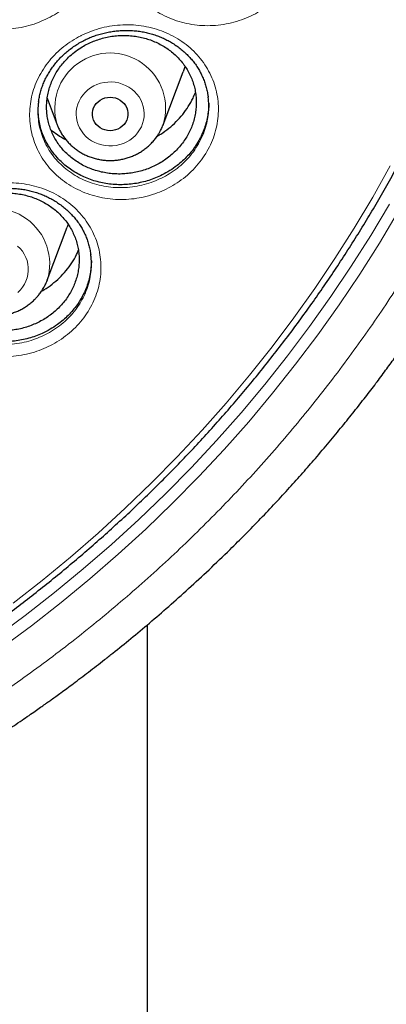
# Model space of a CAD drawing. Header units: millimetres. Extents: x 8 to 778, y 12 to 1829.
# Tile 252 of 256: x 395 to 403, y 1642 to 1664. Entities that reach past the tile are written whole.
import ezdxf

# ---------------------------------------------------------------- set-up
doc = ezdxf.new("R2010")
doc.units = ezdxf.units.MM

msp = doc.modelspace()

# ---------------------------------------------------------------- linework, layer by layer
at = {"color": 7, "linetype": 'Continuous', "lineweight": 30}
for p, q in [((398.142, 1661.699), (398.589, 1662.887)), ((395.542, 1662.294), (395.766, 1661.699)), ((398.142, 1661.699), (398.139, 1661.691)), ((395.542, 1658.216), (395.989, 1659.404)), ((396.012, 1659.468), (395.989, 1659.404)), ((395.542, 1658.216), (395.539, 1658.205)), ((397.782, 1650.488), (397.782, 1504.838))]:
    msp.add_line(p, q, dxfattribs=at)
at = {"color": 7, "linetype": 'Continuous', "lineweight": 30, "flags": 128}
for points in [[(398.63, 1663.012), (398.618, 1662.97), (398.589, 1662.887)], [(397.3, 1661.752), (397.267, 1661.706), (397.226, 1661.665), (397.179, 1661.63), (397.127, 1661.602), (397.072, 1661.581), (397.013, 1661.569), (396.954, 1661.565), (396.894, 1661.569), (396.836, 1661.581), (396.78, 1661.602), (396.729, 1661.63), (396.682, 1661.665), (396.641, 1661.706), (396.607, 1661.752), (396.582, 1661.803), (396.564, 1661.857), (396.555, 1661.912), (396.555, 1661.968), (396.564, 1662.024), (396.582, 1662.077), (396.607, 1662.128), (396.641, 1662.174), (396.682, 1662.215), (396.729, 1662.25), (396.78, 1662.278), (396.836, 1662.299), (396.894, 1662.311), (396.954, 1662.315), (397.013, 1662.311), (397.072, 1662.299), (397.127, 1662.278), (397.179, 1662.25), (397.226, 1662.215), (397.267, 1662.174), (397.3, 1662.128), (397.326, 1662.077), (397.344, 1662.024), (397.353, 1661.968), (397.353, 1661.912), (397.344, 1661.857), (397.326, 1661.803), (397.3, 1661.752)]]:
    msp.add_lwpolyline(points, dxfattribs=at)
at = {"color": 8, "linetype": 'Continuous', "lineweight": 0, "flags": 128}
for points in [[(397.615, 1661.582), (397.57, 1661.517), (397.518, 1661.457), (397.459, 1661.403), (397.394, 1661.354), (397.324, 1661.313), (397.249, 1661.279), (397.171, 1661.253), (397.091, 1661.235), (397.009, 1661.226), (396.926, 1661.224), (396.844, 1661.231), (396.763, 1661.246), (396.684, 1661.27), (396.608, 1661.301), (396.537, 1661.34), (396.47, 1661.386), (396.409, 1661.438), (396.354, 1661.496), (396.307, 1661.56), (396.267, 1661.628), (396.235, 1661.699), (396.211, 1661.773), (396.196, 1661.85), (396.19, 1661.927), (396.193, 1662.005), (396.205, 1662.081), (396.226, 1662.157), (396.255, 1662.229), (396.293, 1662.298), (396.338, 1662.363), (396.39, 1662.423), (396.449, 1662.478), (396.514, 1662.526), (396.584, 1662.567), (396.658, 1662.601), (396.736, 1662.627), (396.817, 1662.645), (396.899, 1662.655), (396.981, 1662.656), (397.064, 1662.649), (397.145, 1662.634), (397.224, 1662.61), (397.299, 1662.579), (397.371, 1662.54), (397.438, 1662.494), (397.499, 1662.442), (397.553, 1662.384), (397.601, 1662.32), (397.641, 1662.253), (397.673, 1662.181), (397.697, 1662.107), (397.711, 1662.03), (397.717, 1661.953), (397.714, 1661.876), (397.703, 1661.799), (397.682, 1661.724), (397.653, 1661.651), (397.615, 1661.582)], [(394.778, 1650.979), (395.428, 1651.487), (396.065, 1652.01), (396.686, 1652.549), (397.292, 1653.103), (397.882, 1653.672), (398.457, 1654.255), (399.015, 1654.851), (399.556, 1655.462), (400.08, 1656.085), (400.586, 1656.721), (401.074, 1657.37), (401.544, 1658.03), (401.996, 1658.701), (402.428, 1659.383), (402.842, 1660.076), (403.236, 1660.778)], [(394.374, 1650.204), (395.047, 1650.702), (395.707, 1651.216), (396.351, 1651.746), (396.981, 1652.292), (397.595, 1652.854), (398.193, 1653.43), (398.775, 1654.02), (399.341, 1654.625), (399.889, 1655.244), (400.42, 1655.875), (400.933, 1656.52), (401.427, 1657.177), (401.904, 1657.846), (402.361, 1658.526), (402.8, 1659.217), (403.218, 1659.919)], [(403.414, 1659.751), (402.992, 1659.044), (402.55, 1658.348), (402.09, 1657.663), (401.61, 1656.99), (401.112, 1656.329), (400.596, 1655.68), (400.061, 1655.044), (399.509, 1654.421), (398.94, 1653.812), (398.354, 1653.218), (397.752, 1652.638), (397.134, 1652.072), (396.5, 1651.523), (395.851, 1650.989), (395.187, 1650.471), (394.509, 1649.97)], [(394.876, 1658.98), (394.933, 1658.924), (394.984, 1658.863), (395.027, 1658.796), (395.062, 1658.726), (395.089, 1658.653), (395.107, 1658.577), (395.117, 1658.5), (395.117, 1658.423), (395.109, 1658.345), (395.091, 1658.27), (395.065, 1658.196), (395.031, 1658.125), (394.989, 1658.059), (394.939, 1657.997)], [(394.939, 1657.997), (394.883, 1657.94)]]:
    msp.add_lwpolyline(points, dxfattribs=at)
at = {"color": 8, "linetype": 'Continuous', "lineweight": 0}
for centre, start, end in [((396.954, 1662.063), 342.9325, 197.1701), ((394.354, 1658.58), 342.9351, 197.1022)]:
    msp.add_arc(centre, 1.243, start, end, dxfattribs=at)
for points, knots in [([(374.437, 1706.324), (373.941, 1706.318), (372.947, 1706.306), (371.461, 1706.211), (369.98, 1706.058), (368.507, 1705.844), (367.055, 1705.57), (365.625, 1705.24), (364.221, 1704.854), (362.835, 1704.412), (361.463, 1703.911), (360.107, 1703.351), (358.771, 1702.732), (357.465, 1702.059), (356.193, 1701.332), (354.962, 1700.558), (353.776, 1699.74), (352.636, 1698.879), (351.536, 1697.973), (350.473, 1697.018), (349.449, 1696.014), (348.467, 1694.962), (347.535, 1693.871), (346.656, 1692.743), (345.835, 1691.586), (345.073, 1690.404), (344.37, 1689.2), (343.724, 1687.968), (343.131, 1686.703), (342.594, 1685.408), (342.116, 1684.084), (341.701, 1682.741), (341.348, 1681.383), (341.061, 1680.02), (340.84, 1678.654), (340.682, 1677.289), (340.587, 1675.919), (340.555, 1674.538), (340.588, 1673.149), (340.686, 1671.754), (340.85, 1670.364), (341.078, 1668.983), (341.369, 1667.62), (341.722, 1666.279), (342.133, 1664.961), (342.604, 1663.661), (343.138, 1662.374), (343.735, 1661.102), (344.394, 1659.848), (345.112, 1658.623), (345.887, 1657.429), (346.712, 1656.275), (347.584, 1655.162), (348.501, 1654.092), (349.467, 1653.061), (350.485, 1652.063), (351.556, 1651.102), (352.676, 1650.181), (353.839, 1649.307), (355.042, 1648.482), (356.275, 1647.711), (357.535, 1646.997), (358.819, 1646.337), (360.132, 1645.731), (361.479, 1645.175), (362.86, 1644.671), (364.271, 1644.223), (365.702, 1643.833), (367.15, 1643.502), (368.603, 1643.233), (370.059, 1643.025), (371.514, 1642.877), (372.974, 1642.788), (374.446, 1642.758), (375.927, 1642.789), (377.414, 1642.881), (378.895, 1643.034), (380.367, 1643.249), (381.82, 1643.522), (383.249, 1643.852), (384.654, 1644.238), (386.039, 1644.68), (387.411, 1645.181), (388.767, 1645.741), (390.103, 1646.36), (391.409, 1647.034), (392.682, 1647.76), (393.912, 1648.534), (395.098, 1649.353), (396.239, 1650.213), (397.338, 1651.119), (398.402, 1652.075), (399.426, 1653.079), (400.408, 1654.13), (401.339, 1655.221), (402.219, 1656.35), (403.04, 1657.506), (403.802, 1658.688), (404.504, 1659.893), (405.151, 1661.125), (405.743, 1662.389), (406.28, 1663.685), (406.758, 1665.009), (407.174, 1666.351), (407.526, 1667.709), (407.813, 1669.073), (408.035, 1670.438), (408.193, 1671.803), (408.287, 1673.174), (408.319, 1674.555), (408.286, 1675.944), (408.188, 1677.339), (408.025, 1678.728), (407.796, 1680.11), (407.505, 1681.472), (407.153, 1682.814), (406.742, 1684.131), (406.27, 1685.431), (405.737, 1686.719), (405.14, 1687.991), (404.48, 1689.244), (403.762, 1690.469), (402.988, 1691.663), (402.163, 1692.818), (401.29, 1693.93), (400.373, 1695), (399.407, 1696.032), (398.389, 1697.03), (397.319, 1697.99), (396.198, 1698.912), (395.035, 1699.786), (393.832, 1700.611), (392.599, 1701.381), (391.34, 1702.096), (390.056, 1702.755), (388.743, 1703.362), (387.395, 1703.918), (386.014, 1704.421), (384.603, 1704.87), (383.172, 1705.26), (381.724, 1705.59), (380.271, 1705.859), (378.816, 1706.068), (377.361, 1706.215), (375.9, 1706.307), (374.925, 1706.318), (374.437, 1706.324)], [0, 0, 0, 0, 0.007, 0.014, 0.021, 0.028, 0.035, 0.041875, 0.04875, 0.055625, 0.0625, 0.0695, 0.0765, 0.0835, 0.0905, 0.0975, 0.104375, 0.11125, 0.118125, 0.125, 0.132, 0.139, 0.146, 0.153, 0.16, 0.166875, 0.17375, 0.180625, 0.1875, 0.1945, 0.2015, 0.2085, 0.2155, 0.2225, 0.229375, 0.23625, 0.243125, 0.25, 0.257, 0.264, 0.271, 0.278, 0.285, 0.291875, 0.29875, 0.305625, 0.3125, 0.3195, 0.3265, 0.3335, 0.3405, 0.3475, 0.354375, 0.36125, 0.368125, 0.375, 0.382, 0.389, 0.396, 0.403, 0.41, 0.416875, 0.42375, 0.430625, 0.4375, 0.4445, 0.4515, 0.4585, 0.4655, 0.4725, 0.479375, 0.48625, 0.493125, 0.5, 0.507, 0.514, 0.521, 0.528, 0.535, 0.541875, 0.54875, 0.555625, 0.5625, 0.5695, 0.5765, 0.5835, 0.5905, 0.5975, 0.604375, 0.61125, 0.618125, 0.625, 0.632, 0.639, 0.646, 0.653, 0.66, 0.666875, 0.67375, 0.680625, 0.6875, 0.6945, 0.7015, 0.7085, 0.7155, 0.7225, 0.729375, 0.73625, 0.743125, 0.75, 0.757, 0.764, 0.771, 0.778, 0.785, 0.791875, 0.79875, 0.805625, 0.8125, 0.8195, 0.8265, 0.8335, 0.8405, 0.8475, 0.854375, 0.86125, 0.868125, 0.875, 0.882, 0.889, 0.896, 0.903, 0.91, 0.916875, 0.92375, 0.930625, 0.9375, 0.9445, 0.9515, 0.9585, 0.9655, 0.9725, 0.979375, 0.98625, 0.993125, 1, 1, 1, 1]), ([(393.597, 1667.522), (393.604, 1667.525), (393.681, 1667.564), (393.833, 1667.631), (394.06, 1667.703), (394.294, 1667.752), (394.532, 1667.776), (394.77, 1667.775), (395.006, 1667.749), (395.237, 1667.699), (395.459, 1667.625), (395.671, 1667.528), (395.869, 1667.409), (396.051, 1667.269), (396.214, 1667.111), (396.356, 1666.937), (396.476, 1666.749), (396.573, 1666.549), (396.644, 1666.339), (396.689, 1666.122), (396.708, 1665.902), (396.699, 1665.68), (396.664, 1665.461), (396.603, 1665.245), (396.516, 1665.037), (396.405, 1664.838), (396.272, 1664.652), (396.116, 1664.48), (395.942, 1664.325), (395.756, 1664.192), (395.56, 1664.082), (395.354, 1663.99), (395.132, 1663.917), (394.898, 1663.866), (394.659, 1663.84), (394.421, 1663.84), (394.185, 1663.864), (393.953, 1663.912), (393.73, 1663.985), (393.517, 1664.081), (393.317, 1664.198), (393.135, 1664.336), (392.97, 1664.493), (392.826, 1664.666), (392.705, 1664.854), (392.607, 1665.054), (392.534, 1665.263), (392.487, 1665.479), (392.467, 1665.699), (392.473, 1665.921), (392.507, 1666.141), (392.566, 1666.357), (392.651, 1666.565), (392.761, 1666.764), (392.893, 1666.951), (393.044, 1667.122), (393.214, 1667.275), (393.397, 1667.41), (393.531, 1667.485), (393.597, 1667.522)], [0, 0, 0, 0, 0.0016547, 0.019544, 0.0374906, 0.0553804, 0.0732732, 0.0912234, 0.1091167, 0.1269978, 0.1449363, 0.1628185, 0.1807457, 0.1987306, 0.2166581, 0.2345288, 0.2524559, 0.2703259, 0.2882353, 0.3062022, 0.3241115, 0.3419598, 0.3598646, 0.3777125, 0.3955827, 0.41351, 0.4313801, 0.4492234, 0.4671234, 0.4849668, 0.5015136, 0.5180601, 0.5360238, 0.5540441, 0.5720054, 0.589891, 0.6078326, 0.6257169, 0.6436576, 0.6616556, 0.679596, 0.6974958, 0.7154526, 0.7333521, 0.7512607, 0.7692265, 0.7871349, 0.8050129, 0.8229479, 0.8408257, 0.8586891, 0.8766094, 0.8944723, 0.9122974, 0.9301781, 0.9480013, 0.9653172, 0.9826846, 1, 1, 1, 1]), ([(398.177, 1667.576), (398.185, 1667.58), (398.263, 1667.622), (398.415, 1667.693), (398.641, 1667.771), (398.874, 1667.825), (399.112, 1667.854), (399.35, 1667.859), (399.587, 1667.839), (399.819, 1667.793), (400.043, 1667.724), (400.256, 1667.632), (400.457, 1667.517), (400.642, 1667.382), (400.808, 1667.228), (400.954, 1667.057), (401.078, 1666.871), (401.178, 1666.673), (401.253, 1666.465), (401.303, 1666.249), (401.326, 1666.029), (401.321, 1665.807), (401.291, 1665.587), (401.234, 1665.37), (401.151, 1665.16), (401.044, 1664.959), (400.914, 1664.769), (400.762, 1664.594), (400.591, 1664.436), (400.407, 1664.298), (400.214, 1664.183), (400.009, 1664.087), (399.789, 1664.009), (399.555, 1663.953), (399.318, 1663.921), (399.079, 1663.915), (398.842, 1663.934), (398.61, 1663.977), (398.384, 1664.044), (398.17, 1664.135), (397.968, 1664.248), (397.782, 1664.383), (397.614, 1664.536), (397.467, 1664.705), (397.341, 1664.891), (397.239, 1665.088), (397.162, 1665.296), (397.112, 1665.511), (397.087, 1665.731), (397.089, 1665.953), (397.118, 1666.173), (397.174, 1666.391), (397.254, 1666.601), (397.36, 1666.803), (397.488, 1666.992), (397.636, 1667.166), (397.802, 1667.322), (397.981, 1667.461), (398.111, 1667.537), (398.177, 1667.576)], [0, 0, 0, 0, 0.0021, 0.019988, 0.037934, 0.055822, 0.073719, 0.091673, 0.109571, 0.127462, 0.14541, 0.163302, 0.181239, 0.199233, 0.217171, 0.235047, 0.252981, 0.270857, 0.288765, 0.306732, 0.32464, 0.342482, 0.36038, 0.378221, 0.396081, 0.413999, 0.431859, 0.449693, 0.467584, 0.485419, 0.501955, 0.518491, 0.536459, 0.554483, 0.572449, 0.59034, 0.608287, 0.626176, 0.644126, 0.662133, 0.680082, 0.697992, 0.715959, 0.733869, 0.751781, 0.769751, 0.787663, 0.805539, 0.823472, 0.841347, 0.859203, 0.877116, 0.894971, 0.912787, 0.930658, 0.948471, 0.965631, 0.982841, 1, 1, 1, 1]), ([(396.296, 1663.693), (396.303, 1663.697), (396.381, 1663.736), (396.535, 1663.801), (396.763, 1663.871), (396.998, 1663.918), (397.235, 1663.94), (397.474, 1663.938), (397.709, 1663.911), (397.939, 1663.858), (398.161, 1663.783), (398.371, 1663.685), (398.567, 1663.565), (398.747, 1663.425), (398.909, 1663.266), (399.049, 1663.092), (399.166, 1662.903), (399.26, 1662.703), (399.328, 1662.494), (399.371, 1662.277), (399.386, 1662.058), (399.375, 1661.837), (399.337, 1661.619), (399.273, 1661.405), (399.183, 1661.198), (399.069, 1661.001), (398.933, 1660.816), (398.775, 1660.647), (398.599, 1660.494), (398.411, 1660.363), (398.214, 1660.255), (398.007, 1660.165), (397.784, 1660.094), (397.549, 1660.045), (397.31, 1660.021), (397.072, 1660.022), (396.836, 1660.048), (396.605, 1660.097), (396.383, 1660.172), (396.171, 1660.269), (395.973, 1660.387), (395.792, 1660.526), (395.63, 1660.683), (395.488, 1660.857), (395.369, 1661.045), (395.274, 1661.245), (395.203, 1661.454), (395.16, 1661.669), (395.143, 1661.889), (395.152, 1662.109), (395.188, 1662.328), (395.251, 1662.543), (395.339, 1662.75), (395.451, 1662.947), (395.586, 1663.132), (395.739, 1663.301), (395.911, 1663.451), (396.095, 1663.584), (396.229, 1663.657), (396.296, 1663.693)], [0, 0, 0, 0, 0.001859, 0.019739, 0.037676, 0.055556, 0.073442, 0.091386, 0.109273, 0.127156, 0.145096, 0.16298, 0.180915, 0.198908, 0.216843, 0.234725, 0.252663, 0.270544, 0.288463, 0.306439, 0.324357, 0.342209, 0.360118, 0.377969, 0.395835, 0.413759, 0.431625, 0.449459, 0.467349, 0.485183, 0.501713, 0.518242, 0.536201, 0.554216, 0.572172, 0.590054, 0.607991, 0.625871, 0.643815, 0.661816, 0.679759, 0.697669, 0.715636, 0.733545, 0.751465, 0.769442, 0.787361, 0.805247, 0.82319, 0.841075, 0.85894, 0.876862, 0.894727, 0.912546, 0.930421, 0.948239, 0.965476, 0.982763, 1, 1, 1, 1]), ([(395.347, 1661.794), (395.347, 1661.786), (395.353, 1661.713), (395.386, 1661.576), (395.447, 1661.387), (395.534, 1661.207), (395.642, 1661.038), (395.77, 1660.881), (395.917, 1660.74), (396.081, 1660.615), (396.26, 1660.508), (396.451, 1660.421), (396.652, 1660.355), (396.861, 1660.31), (397.075, 1660.288), (397.29, 1660.288), (397.506, 1660.31), (397.719, 1660.355), (397.92, 1660.419), (398.108, 1660.501), (398.286, 1660.599), (398.457, 1660.718), (398.616, 1660.857), (398.759, 1661.01), (398.882, 1661.178), (398.985, 1661.356), (399.066, 1661.543), (399.123, 1661.726), (399.141, 1661.848), (399.15, 1661.904)], [0, 0, 0, 0, 0.004481, 0.043163, 0.081917, 0.120796, 0.159551, 0.198288, 0.237149, 0.275887, 0.314694, 0.353626, 0.392435, 0.431114, 0.469917, 0.508599, 0.547433, 0.586395, 0.625235, 0.660972, 0.696709, 0.73528, 0.773973, 0.812544, 0.85118, 0.889941, 0.928579, 0.967189, 1, 1, 1, 1]), ([(393.726, 1660.187), (393.732, 1660.19), (393.81, 1660.226), (393.965, 1660.285), (394.196, 1660.348), (394.431, 1660.387), (394.67, 1660.401), (394.908, 1660.39), (395.142, 1660.356), (395.37, 1660.296), (395.588, 1660.214), (395.795, 1660.11), (395.986, 1659.984), (396.161, 1659.838), (396.317, 1659.676), (396.451, 1659.497), (396.561, 1659.306), (396.648, 1659.104), (396.709, 1658.893), (396.743, 1658.676), (396.751, 1658.457), (396.732, 1658.238), (396.686, 1658.022), (396.615, 1657.811), (396.518, 1657.608), (396.397, 1657.415), (396.255, 1657.236), (396.091, 1657.073), (395.909, 1656.926), (395.717, 1656.802), (395.516, 1656.7), (395.306, 1656.618), (395.081, 1656.555), (394.844, 1656.514), (394.605, 1656.498), (394.367, 1656.507), (394.133, 1656.54), (393.904, 1656.597), (393.684, 1656.678), (393.477, 1656.781), (393.283, 1656.906), (393.107, 1657.05), (392.951, 1657.212), (392.815, 1657.389), (392.703, 1657.58), (392.615, 1657.782), (392.552, 1657.992), (392.516, 1658.208), (392.506, 1658.427), (392.523, 1658.647), (392.568, 1658.863), (392.638, 1659.075), (392.733, 1659.278), (392.852, 1659.471), (392.993, 1659.651), (393.153, 1659.814), (393.33, 1659.958), (393.52, 1660.085), (393.657, 1660.153), (393.726, 1660.187)], [0, 0, 0, 0, 0.001572, 0.019444, 0.037374, 0.055248, 0.073125, 0.091059, 0.108936, 0.126809, 0.144739, 0.162613, 0.180544, 0.198532, 0.216463, 0.234347, 0.252287, 0.27017, 0.288097, 0.306082, 0.324008, 0.341871, 0.359789, 0.377651, 0.395526, 0.413457, 0.431332, 0.449168, 0.467061, 0.484897, 0.501425, 0.517953, 0.535903, 0.553909, 0.571856, 0.589728, 0.607655, 0.625525, 0.643461, 0.661454, 0.67939, 0.697297, 0.71526, 0.733167, 0.751091, 0.769072, 0.786996, 0.804891, 0.822843, 0.840738, 0.858613, 0.876544, 0.894419, 0.912245, 0.930126, 0.94795, 0.965283, 0.982668, 1, 1, 1, 1]), ([(392.713, 1658.271), (392.721, 1658.217), (392.738, 1658.099), (392.793, 1657.921), (392.872, 1657.739), (392.974, 1657.567), (393.097, 1657.407), (393.238, 1657.262), (393.397, 1657.132), (393.572, 1657.02), (393.76, 1656.927), (393.959, 1656.855), (394.166, 1656.804), (394.378, 1656.774), (394.594, 1656.767), (394.81, 1656.782), (395.024, 1656.819), (395.228, 1656.877), (395.418, 1656.952), (395.599, 1657.044), (395.774, 1657.157), (395.938, 1657.289), (396.086, 1657.437), (396.216, 1657.6), (396.325, 1657.774), (396.413, 1657.957), (396.476, 1658.148), (396.51, 1658.287), (396.516, 1658.363), (396.517, 1658.372)], [0, 0, 0, 0, 0.031601, 0.070372, 0.109267, 0.148039, 0.186776, 0.225636, 0.264373, 0.303171, 0.342092, 0.38089, 0.419554, 0.458341, 0.497008, 0.535829, 0.574777, 0.613604, 0.649343, 0.685083, 0.723664, 0.762369, 0.80095, 0.839611, 0.878397, 0.917058, 0.955697, 0.99446, 1, 1, 1, 1])]:
    msp.add_open_spline(points, degree=3, knots=knots, dxfattribs=at)
at = {"color": 7, "linetype": 'Continuous', "lineweight": 30}
for points, knots in [([(339.586, 1677.23), (339.584, 1677.196), (339.579, 1677.125), (339.573, 1677.008), (339.566, 1676.883), (339.558, 1676.752), (339.55, 1676.611), (339.542, 1676.46), (339.533, 1676.281), (339.525, 1676.072), (339.517, 1675.832), (339.509, 1675.542), (339.504, 1675.201), (339.503, 1674.802), (339.508, 1674.374), (339.52, 1673.886), (339.543, 1673.344), (339.579, 1672.759), (339.626, 1672.171), (339.685, 1671.585), (339.754, 1671.002), (339.848, 1670.322), (339.974, 1669.545), (340.141, 1668.675), (340.293, 1667.986), (340.417, 1667.475), (340.502, 1667.14), (340.589, 1666.81), (340.676, 1666.496), (340.76, 1666.204), (340.839, 1665.939), (340.912, 1665.7), (340.979, 1665.488), (341.039, 1665.301), (341.092, 1665.14), (341.137, 1665.006), (341.172, 1664.902), (341.199, 1664.822), (341.223, 1664.754), (341.249, 1664.678), (341.28, 1664.589), (341.317, 1664.485), (341.363, 1664.356), (341.421, 1664.199), (341.49, 1664.011), (341.569, 1663.802), (341.658, 1663.571), (341.758, 1663.318), (341.868, 1663.049), (341.984, 1662.772), (342.145, 1662.395), (342.355, 1661.924), (342.618, 1661.366), (342.917, 1660.76), (343.256, 1660.111), (343.637, 1659.423), (344.029, 1658.755), (344.47, 1658.041), (344.968, 1657.281), (345.53, 1656.477), (346.117, 1655.689), (346.653, 1655.011), (347.134, 1654.432), (347.556, 1653.944), (348.001, 1653.449), (348.47, 1652.948), (348.929, 1652.478), (349.374, 1652.039), (349.803, 1651.631), (350.248, 1651.222), (350.709, 1650.813), (351.124, 1650.459), (351.478, 1650.166), (351.76, 1649.937), (352.024, 1649.728), (352.268, 1649.538), (352.494, 1649.365), (352.706, 1649.206), (352.903, 1649.06), (353.082, 1648.929), (353.218, 1648.831), (353.314, 1648.762), (353.373, 1648.721), (353.422, 1648.685), (353.479, 1648.645), (353.554, 1648.592), (353.654, 1648.522), (353.777, 1648.437), (353.922, 1648.338), (354.09, 1648.224), (354.369, 1648.037), (354.757, 1647.784), (355.253, 1647.471), (355.763, 1647.162), (356.286, 1646.857), (356.824, 1646.555), (357.408, 1646.241), (358.043, 1645.915), (358.729, 1645.58), (359.428, 1645.258), (360.169, 1644.936), (360.946, 1644.619), (361.758, 1644.311), (362.565, 1644.026), (363.367, 1643.764), (364.159, 1643.526), (364.94, 1643.31), (365.71, 1643.115), (366.477, 1642.938), (367.321, 1642.761), (368.246, 1642.592), (369.253, 1642.435), (370.264, 1642.306), (371.279, 1642.205), (372.297, 1642.132), (373.317, 1642.087), (374.337, 1642.07), (375.358, 1642.081), (376.378, 1642.121), (377.396, 1642.188), (378.411, 1642.284), (379.424, 1642.408), (380.435, 1642.559), (381.438, 1642.738), (382.433, 1642.943), (383.419, 1643.175), (384.402, 1643.435), (385.31, 1643.703), (386.147, 1643.972), (386.916, 1644.238), (387.69, 1644.526), (388.477, 1644.84), (389.274, 1645.181), (390.082, 1645.549), (390.894, 1645.945), (391.71, 1646.368), (392.371, 1646.733), (392.874, 1647.023), (393.213, 1647.224), (393.53, 1647.416), (393.825, 1647.6), (394.098, 1647.773), (394.348, 1647.934), (394.576, 1648.084), (394.784, 1648.224), (394.968, 1648.349), (395.129, 1648.459), (395.267, 1648.555), (395.386, 1648.639), (395.482, 1648.706), (395.564, 1648.765), (395.645, 1648.823), (395.742, 1648.892), (395.856, 1648.975), (395.987, 1649.071), (396.136, 1649.182), (396.299, 1649.304), (396.471, 1649.434), (396.649, 1649.571), (396.832, 1649.713), (397.089, 1649.917), (397.425, 1650.188), (397.842, 1650.536), (398.274, 1650.909), (398.72, 1651.307), (399.179, 1651.732), (399.602, 1652.139), (399.987, 1652.521), (400.327, 1652.869), (400.658, 1653.218), (400.973, 1653.56), (401.271, 1653.892), (401.568, 1654.233), (401.863, 1654.58), (402.154, 1654.932), (402.424, 1655.268), (402.676, 1655.59), (402.911, 1655.897), (403.128, 1656.187), (403.327, 1656.46), (403.514, 1656.721), (403.7, 1656.987), (403.895, 1657.271), (404.102, 1657.581), (404.322, 1657.917), (404.552, 1658.28), (404.792, 1658.669), (405.04, 1659.086), (405.277, 1659.497), (405.5, 1659.898), (405.709, 1660.285), (405.918, 1660.687), (406.121, 1661.091), (406.32, 1661.5), (406.51, 1661.907), (406.691, 1662.309), (406.856, 1662.689), (407.006, 1663.048), (407.143, 1663.385), (407.266, 1663.699), (407.377, 1663.991), (407.462, 1664.222), (407.525, 1664.393), (407.565, 1664.507), (407.599, 1664.602), (407.626, 1664.679), (407.647, 1664.741), (407.668, 1664.803), (407.695, 1664.879), (407.729, 1664.98), (407.771, 1665.105), (407.828, 1665.278), (407.899, 1665.497), (407.981, 1665.76), (408.066, 1666.04), (408.153, 1666.336), (408.245, 1666.661), (408.341, 1667.018), (408.441, 1667.406), (408.54, 1667.815), (408.638, 1668.244), (408.735, 1668.695), (408.828, 1669.166), (408.917, 1669.656), (409.012, 1670.231), (409.105, 1670.876), (409.19, 1671.579), (409.256, 1672.259), (409.307, 1672.916), (409.342, 1673.55), (409.363, 1674.161), (409.371, 1674.677), (409.371, 1675.102), (409.367, 1675.443), (409.36, 1675.77), (409.35, 1676.078), (409.338, 1676.361), (409.326, 1676.616), (409.314, 1676.843), (409.302, 1677.045), (409.293, 1677.172), (409.289, 1677.23)], [0, 0, 0, 0, 0.000951, 0.00193, 0.003036, 0.004253, 0.00557, 0.006974, 0.008466, 0.010552, 0.012788, 0.015174, 0.018604, 0.022304, 0.026272, 0.03051, 0.035893, 0.041374, 0.046842, 0.052297, 0.05774, 0.063171, 0.071403, 0.079606, 0.08778, 0.090983, 0.094182, 0.097376, 0.100428, 0.103231, 0.105785, 0.10809, 0.110147, 0.111955, 0.113514, 0.114824, 0.115886, 0.116546, 0.117156, 0.117891, 0.118757, 0.119771, 0.120935, 0.122551, 0.124388, 0.126447, 0.128728, 0.13123, 0.133951, 0.136743, 0.139515, 0.145262, 0.150923, 0.1565, 0.163835, 0.171017, 0.178053, 0.185051, 0.193962, 0.202877, 0.211797, 0.220722, 0.226386, 0.232222, 0.238234, 0.244421, 0.250785, 0.255992, 0.261311, 0.266742, 0.272285, 0.27791, 0.281398, 0.284647, 0.287656, 0.290428, 0.29296, 0.295254, 0.297539, 0.299525, 0.301212, 0.302031, 0.302668, 0.303134, 0.303663, 0.304513, 0.305603, 0.306932, 0.308499, 0.310306, 0.312352, 0.317473, 0.322688, 0.327986, 0.333366, 0.338829, 0.344373, 0.351014, 0.357768, 0.364616, 0.371408, 0.379162, 0.386804, 0.394332, 0.401748, 0.409052, 0.416116, 0.423071, 0.429942, 0.436807, 0.445722, 0.454637, 0.463552, 0.472466, 0.481381, 0.490295, 0.49921, 0.508124, 0.517039, 0.525953, 0.534868, 0.543782, 0.552714, 0.561687, 0.570523, 0.5794, 0.588318, 0.597277, 0.604345, 0.611477, 0.618749, 0.626162, 0.633856, 0.641697, 0.649684, 0.657818, 0.6661, 0.66977, 0.673275, 0.676573, 0.679664, 0.682548, 0.68518, 0.687613, 0.689846, 0.691879, 0.693552, 0.69506, 0.696371, 0.697452, 0.698185, 0.699064, 0.700127, 0.701375, 0.702837, 0.704492, 0.706336, 0.708286, 0.710294, 0.712359, 0.714483, 0.719094, 0.723957, 0.729073, 0.73444, 0.74006, 0.745932, 0.750271, 0.754723, 0.75908, 0.763275, 0.767308, 0.77118, 0.775537, 0.779669, 0.783578, 0.787262, 0.79079, 0.794084, 0.797145, 0.799974, 0.80285, 0.805987, 0.809384, 0.813035, 0.816945, 0.821115, 0.825545, 0.830235, 0.834102, 0.838129, 0.842317, 0.846532, 0.850561, 0.854837, 0.85888, 0.862688, 0.866263, 0.869604, 0.872711, 0.875584, 0.878223, 0.879511, 0.880626, 0.881559, 0.88231, 0.882879, 0.883358, 0.884118, 0.885104, 0.886317, 0.887757, 0.890141, 0.892693, 0.895393, 0.898242, 0.901239, 0.90476, 0.908466, 0.912358, 0.916434, 0.920696, 0.925143, 0.929775, 0.934543, 0.941328, 0.94789, 0.954228, 0.960343, 0.966236, 0.971905, 0.977351, 0.980594, 0.983753, 0.986827, 0.989704, 0.992312, 0.994612, 0.996657, 0.99845, 1, 1, 1, 1]), ([(342.137, 1671.249), (342.146, 1671.17), (342.173, 1670.933), (342.227, 1670.54), (342.298, 1670.07), (342.378, 1669.601), (342.465, 1669.134), (342.559, 1668.667), (342.662, 1668.203), (342.772, 1667.74), (342.89, 1667.278), (343.015, 1666.818), (343.148, 1666.36), (343.289, 1665.905), (343.437, 1665.451), (343.593, 1664.999), (343.756, 1664.55), (343.926, 1664.103), (344.104, 1663.659), (344.289, 1663.217), (344.482, 1662.779), (344.682, 1662.343), (344.889, 1661.91), (345.103, 1661.48), (345.324, 1661.053), (345.552, 1660.629), (345.788, 1660.209), (346.03, 1659.793), (346.279, 1659.38), (346.535, 1658.97), (346.798, 1658.565), (347.067, 1658.163), (347.343, 1657.766), (347.626, 1657.372), (347.915, 1656.983), (348.21, 1656.597), (348.512, 1656.217), (348.82, 1655.84), (349.134, 1655.468), (349.455, 1655.101), (349.781, 1654.739), (350.114, 1654.381), (350.452, 1654.028), (350.796, 1653.681), (351.146, 1653.338), (351.501, 1653), (351.862, 1652.668), (352.229, 1652.341), (352.601, 1652.02), (352.978, 1651.703), (353.36, 1651.393), (353.748, 1651.088), (354.14, 1650.789), (354.538, 1650.495), (354.94, 1650.207), (355.347, 1649.926), (355.758, 1649.65), (356.175, 1649.38), (356.595, 1649.117), (357.02, 1648.859), (357.449, 1648.608), (357.882, 1648.363), (358.319, 1648.124), (358.76, 1647.892), (359.205, 1647.666), (359.654, 1647.447), (360.106, 1647.235), (360.562, 1647.029), (361.02, 1646.829), (361.483, 1646.637), (361.948, 1646.451), (362.416, 1646.272), (362.888, 1646.1), (363.362, 1645.935), (363.839, 1645.777), (364.318, 1645.625), (364.8, 1645.481), (365.284, 1645.344), (365.77, 1645.214), (366.258, 1645.091), (366.749, 1644.975), (367.241, 1644.866), (367.735, 1644.765), (368.231, 1644.67), (368.728, 1644.583), (369.226, 1644.504), (369.726, 1644.431), (370.227, 1644.366), (370.729, 1644.308), (371.232, 1644.258), (371.736, 1644.215), (372.24, 1644.179), (372.745, 1644.15), (373.25, 1644.129), (373.755, 1644.116), (374.261, 1644.11), (374.767, 1644.111), (375.272, 1644.119), (375.778, 1644.135), (376.283, 1644.158), (376.787, 1644.189), (377.292, 1644.227), (377.795, 1644.272), (378.298, 1644.325), (378.799, 1644.385), (379.3, 1644.452), (379.799, 1644.527), (380.297, 1644.609), (380.794, 1644.698), (381.289, 1644.795), (381.783, 1644.898), (382.274, 1645.009), (382.764, 1645.127), (383.252, 1645.252), (383.738, 1645.385), (384.221, 1645.524), (384.702, 1645.67), (385.181, 1645.824), (385.657, 1645.984), (386.13, 1646.151), (386.6, 1646.326), (387.068, 1646.507), (387.532, 1646.695), (387.993, 1646.889), (388.451, 1647.091), (388.906, 1647.298), (389.357, 1647.513), (389.805, 1647.734), (390.248, 1647.962), (390.688, 1648.196), (391.124, 1648.437), (391.556, 1648.683), (391.984, 1648.937), (392.407, 1649.196), (392.827, 1649.461), (393.241, 1649.733), (393.651, 1650.011), (394.057, 1650.294), (394.458, 1650.584), (394.854, 1650.879), (395.245, 1651.18), (395.631, 1651.487), (396.011, 1651.799), (396.387, 1652.117), (396.757, 1652.44), (397.122, 1652.769), (397.482, 1653.102), (397.835, 1653.442), (398.184, 1653.786), (398.526, 1654.135), (398.862, 1654.489), (399.193, 1654.848), (399.518, 1655.212), (399.836, 1655.581), (400.149, 1655.954), (400.455, 1656.332), (400.755, 1656.714), (401.048, 1657.101), (401.336, 1657.491), (401.616, 1657.886), (401.89, 1658.285), (402.157, 1658.688), (402.418, 1659.095), (402.672, 1659.505), (402.919, 1659.919), (403.159, 1660.337), (403.392, 1660.758), (403.618, 1661.182), (403.838, 1661.61), (404.05, 1662.041), (404.254, 1662.475), (404.452, 1662.912), (404.642, 1663.352), (404.825, 1663.794), (405.001, 1664.239), (405.169, 1664.687), (405.33, 1665.137), (405.483, 1665.589), (405.629, 1666.043), (405.768, 1666.5), (405.898, 1666.958), (406.021, 1667.418), (406.137, 1667.881), (406.245, 1668.344), (406.345, 1668.809), (406.437, 1669.276), (406.522, 1669.744), (406.599, 1670.213), (406.667, 1670.683), (406.714, 1671.031), (406.735, 1671.222), (406.739, 1671.256)], [0, 0, 0, 0, 0.002693, 0.008018, 0.013343, 0.018669, 0.023994, 0.029319, 0.034645, 0.03997, 0.045296, 0.050621, 0.055946, 0.061272, 0.066597, 0.071923, 0.077249, 0.082574, 0.0879, 0.093226, 0.098551, 0.103877, 0.109203, 0.114529, 0.119855, 0.125181, 0.130507, 0.135833, 0.141159, 0.146485, 0.151812, 0.157138, 0.162464, 0.167791, 0.173117, 0.178444, 0.18377, 0.189097, 0.194423, 0.19975, 0.205077, 0.210404, 0.215731, 0.221057, 0.226384, 0.231711, 0.237038, 0.242365, 0.247693, 0.25302, 0.258347, 0.263674, 0.269002, 0.274329, 0.279656, 0.284984, 0.290311, 0.295639, 0.300966, 0.306294, 0.311621, 0.316949, 0.322277, 0.327604, 0.332932, 0.33826, 0.343588, 0.348916, 0.354243, 0.359571, 0.364899, 0.370227, 0.375555, 0.380883, 0.386211, 0.391539, 0.396867, 0.402195, 0.407523, 0.412851, 0.418179, 0.423508, 0.428836, 0.434164, 0.439492, 0.44482, 0.450148, 0.455477, 0.460805, 0.466133, 0.471461, 0.47679, 0.482118, 0.487446, 0.492774, 0.498103, 0.503431, 0.508759, 0.514087, 0.519416, 0.524744, 0.530072, 0.5354, 0.540729, 0.546057, 0.551385, 0.556713, 0.562041, 0.56737, 0.572698, 0.578026, 0.583354, 0.588682, 0.594011, 0.599339, 0.604667, 0.609995, 0.615323, 0.620651, 0.625979, 0.631307, 0.636635, 0.641963, 0.647291, 0.652619, 0.657947, 0.663275, 0.668603, 0.673931, 0.679258, 0.684586, 0.689914, 0.695242, 0.700569, 0.705897, 0.711225, 0.716552, 0.72188, 0.727207, 0.732535, 0.737862, 0.74319, 0.748517, 0.753844, 0.759171, 0.764499, 0.769826, 0.775153, 0.78048, 0.785807, 0.791134, 0.796461, 0.801788, 0.807115, 0.812442, 0.817768, 0.823095, 0.828422, 0.833748, 0.839075, 0.844401, 0.849728, 0.855054, 0.86038, 0.865707, 0.871033, 0.876359, 0.881685, 0.887011, 0.892337, 0.897663, 0.902989, 0.908315, 0.913641, 0.918967, 0.924293, 0.929618, 0.934944, 0.94027, 0.945595, 0.950921, 0.956246, 0.961572, 0.966897, 0.972223, 0.977548, 0.982873, 0.988199, 0.993524, 0.998849, 1, 1, 1, 1]), ([(396.391, 1663.6), (396.409, 1663.609), (396.463, 1663.635), (396.556, 1663.673), (396.67, 1663.713), (396.786, 1663.747), (396.906, 1663.774), (397.027, 1663.794), (397.15, 1663.807), (397.273, 1663.814), (397.397, 1663.813), (397.519, 1663.804), (397.639, 1663.789), (397.758, 1663.767), (397.873, 1663.738), (397.985, 1663.702), (398.094, 1663.66), (398.2, 1663.611), (398.304, 1663.555), (398.405, 1663.493), (398.501, 1663.424), (398.592, 1663.35), (398.678, 1663.271), (398.758, 1663.187), (398.831, 1663.099), (398.897, 1663.007), (398.955, 1662.913), (399.006, 1662.815), (399.051, 1662.714), (399.088, 1662.61), (399.118, 1662.502), (399.14, 1662.403), (399.147, 1662.34), (399.151, 1662.315)], [0, 0, 0, 0, 0.016376, 0.048782, 0.081353, 0.114161, 0.14718, 0.180371, 0.213683, 0.247056, 0.280415, 0.313686, 0.34681, 0.37974, 0.412433, 0.444787, 0.477214, 0.510053, 0.543245, 0.576721, 0.610396, 0.644178, 0.677961, 0.711626, 0.745089, 0.778278, 0.811141, 0.843729, 0.876514, 0.909677, 0.943115, 0.976771, 1, 1, 1, 1]), ([(395.349, 1662.211), (395.351, 1662.228), (395.358, 1662.283), (395.376, 1662.373), (395.405, 1662.482), (395.442, 1662.589), (395.486, 1662.692), (395.537, 1662.794), (395.596, 1662.894), (395.661, 1662.99), (395.734, 1663.084), (395.813, 1663.174), (395.897, 1663.259), (395.988, 1663.339), (396.083, 1663.414), (396.182, 1663.483), (396.285, 1663.546), (396.356, 1663.582), (396.391, 1663.6)], [0, 0, 0, 0, 0.030108, 0.095412, 0.160025, 0.22391, 0.28745, 0.351487, 0.416014, 0.480955, 0.546207, 0.611655, 0.677172, 0.742587, 0.807779, 0.872647, 0.937111, 1, 1, 1, 1]), ([(396.02, 1663.21), (395.988, 1663.178), (395.924, 1663.114), (395.838, 1663.009), (395.76, 1662.896), (395.693, 1662.778), (395.637, 1662.657), (395.592, 1662.532), (395.558, 1662.403), (395.536, 1662.273), (395.527, 1662.142), (395.528, 1662.012), (395.542, 1661.881), (395.568, 1661.753), (395.606, 1661.628), (395.654, 1661.507), (395.714, 1661.39), (395.784, 1661.278), (395.865, 1661.172), (395.954, 1661.074), (396.054, 1660.983), (396.161, 1660.9), (396.276, 1660.827), (396.396, 1660.762), (396.524, 1660.708), (396.656, 1660.663), (396.791, 1660.63), (396.929, 1660.607), (397.07, 1660.594), (397.213, 1660.593), (397.354, 1660.604), (397.494, 1660.625), (397.633, 1660.657), (397.769, 1660.699), (397.9, 1660.752), (398.026, 1660.814), (398.148, 1660.887), (398.262, 1660.968), (398.368, 1661.058), (398.466, 1661.154), (398.555, 1661.259), (398.635, 1661.37), (398.705, 1661.486), (398.763, 1661.606), (398.811, 1661.731), (398.848, 1661.859), (398.872, 1661.989), (398.885, 1662.119), (398.886, 1662.25), (398.875, 1662.381), (398.852, 1662.509), (398.818, 1662.635), (398.772, 1662.758), (398.715, 1662.876), (398.647, 1662.989), (398.57, 1663.096), (398.482, 1663.196), (398.385, 1663.289), (398.279, 1663.374), (398.167, 1663.45), (398.047, 1663.517), (397.921, 1663.574), (397.791, 1663.621), (397.657, 1663.657), (397.518, 1663.683), (397.377, 1663.698), (397.236, 1663.701), (397.095, 1663.694), (396.953, 1663.676), (396.814, 1663.646), (396.677, 1663.606), (396.546, 1663.557), (396.417, 1663.496), (396.284, 1663.42), (396.149, 1663.326), (396.063, 1663.249), (396.02, 1663.21)], [0, 0, 0, 0, 0.013174, 0.026439, 0.039993, 0.053647, 0.066869, 0.080183, 0.09364, 0.107294, 0.120517, 0.133832, 0.147291, 0.160945, 0.174174, 0.187495, 0.200959, 0.214619, 0.227856, 0.241184, 0.254657, 0.268325, 0.281568, 0.294903, 0.308382, 0.322058, 0.335255, 0.348544, 0.362122, 0.3758, 0.389043, 0.402378, 0.415856, 0.429532, 0.442767, 0.456095, 0.469567, 0.483235, 0.496463, 0.509784, 0.523247, 0.536908, 0.55013, 0.563445, 0.576903, 0.590558, 0.60378, 0.617094, 0.630552, 0.644205, 0.657432, 0.67075, 0.684212, 0.69787, 0.711104, 0.724431, 0.737901, 0.751566, 0.764808, 0.778141, 0.791618, 0.805292, 0.818489, 0.831778, 0.845356, 0.859034, 0.872277, 0.885614, 0.899094, 0.912771, 0.926009, 0.939339, 0.952813, 0.966484, 0.983149, 1, 1, 1, 1]), ([(398.01, 1661.445), (398.036, 1661.46), (398.127, 1661.51), (398.271, 1661.617), (398.436, 1661.765), (398.583, 1661.928), (398.71, 1662.105), (398.805, 1662.271), (398.849, 1662.38), (398.866, 1662.424)], [0, 0, 0, 0, 0.065598, 0.230545, 0.395592, 0.561164, 0.726211, 0.891318, 1, 1, 1, 1]), ([(395.349, 1662.214), (395.347, 1662.199), (395.332, 1662.118), (395.329, 1661.976), (395.341, 1661.852), (395.347, 1661.794)], [0, 0, 0, 0, 0.109893, 0.581505, 1, 1, 1, 1]), ([(399.164, 1662.181), (399.164, 1662.154), (399.165, 1662.076), (399.151, 1661.948), (399.123, 1661.8), (399.082, 1661.654), (399.028, 1661.512), (398.961, 1661.374), (398.881, 1661.241), (398.791, 1661.115), (398.69, 1660.996), (398.577, 1660.885), (398.446, 1660.774), (398.293, 1660.666), (398.176, 1660.603), (398.117, 1660.572)], [0, 0, 0, 0, 0.042392, 0.119163, 0.197197, 0.27271, 0.34889, 0.425612, 0.503596, 0.579007, 0.655083, 0.731697, 0.809569, 0.904262, 1, 1, 1, 1]), ([(399.15, 1661.904), (399.151, 1661.914), (399.165, 1661.99), (399.169, 1662.129), (399.158, 1662.257), (399.152, 1662.318)], [0, 0, 0, 0, 0.073278, 0.551042, 1, 1, 1, 1]), ([(398.117, 1660.572), (398.069, 1660.549), (397.973, 1660.504), (397.821, 1660.45), (397.664, 1660.407), (397.504, 1660.376), (397.342, 1660.358), (397.181, 1660.352), (397.019, 1660.359), (396.859, 1660.379), (396.702, 1660.411), (396.55, 1660.455), (396.401, 1660.511), (396.259, 1660.579), (396.124, 1660.658), (395.998, 1660.746), (395.879, 1660.845), (395.753, 1660.971), (395.626, 1661.129), (395.522, 1661.301), (395.449, 1661.461), (395.399, 1661.602), (395.363, 1661.746), (395.341, 1661.883), (395.337, 1661.973), (395.335, 1662.012)], [0, 0, 0, 0, 0.041294, 0.082878, 0.125362, 0.168154, 0.209648, 0.251441, 0.293685, 0.336541, 0.377993, 0.419815, 0.461936, 0.504746, 0.54614, 0.587899, 0.629955, 0.672697, 0.734926, 0.798155, 0.841004, 0.882434, 0.92423, 0.966324, 1, 1, 1, 1]), ([(395.625, 1661.585), (395.672, 1661.548), (395.776, 1661.467), (395.889, 1661.396), (395.956, 1661.366), (395.957, 1661.366)], [0, 0, 0, 0, 0.456675, 0.993027, 1, 1, 1, 1]), ([(395.767, 1661.697), (395.777, 1661.672), (395.798, 1661.617), (395.84, 1661.536), (395.89, 1661.454), (395.948, 1661.375), (396.011, 1661.301), (396.08, 1661.232), (396.155, 1661.169), (396.235, 1661.111), (396.32, 1661.059), (396.408, 1661.015), (396.5, 1660.976), (396.595, 1660.946), (396.692, 1660.922), (396.791, 1660.906), (396.891, 1660.897), (396.991, 1660.896), (397.091, 1660.903), (397.191, 1660.917), (397.289, 1660.939), (397.385, 1660.968), (397.478, 1661.005), (397.568, 1661.048), (397.654, 1661.099), (397.735, 1661.155), (397.812, 1661.218), (397.883, 1661.287), (397.948, 1661.36), (398.001, 1661.43), (398.03, 1661.475), (398.041, 1661.493)], [0, 0, 0, 0, 0.028584, 0.063214, 0.097886, 0.132608, 0.167388, 0.202228, 0.237132, 0.272101, 0.307133, 0.342227, 0.377378, 0.412582, 0.447834, 0.483127, 0.518455, 0.553811, 0.589188, 0.624576, 0.659966, 0.695351, 0.730722, 0.76607, 0.801386, 0.836662, 0.87189, 0.907064, 0.942176, 0.977222, 1, 1, 1, 1]), ([(398.041, 1661.493), (398.052, 1661.512), (398.08, 1661.559), (398.113, 1661.625), (398.131, 1661.673), (398.138, 1661.691)], [0, 0, 0, 0, 0.300048, 0.7397, 1, 1, 1, 1]), ([(393.814, 1660.092), (393.832, 1660.1), (393.887, 1660.124), (393.981, 1660.159), (394.096, 1660.195), (394.214, 1660.225), (394.334, 1660.248), (394.456, 1660.264), (394.579, 1660.273), (394.702, 1660.275), (394.825, 1660.27), (394.947, 1660.258), (395.067, 1660.239), (395.184, 1660.213), (395.298, 1660.18), (395.409, 1660.141), (395.516, 1660.095), (395.621, 1660.043), (395.723, 1659.984), (395.821, 1659.919), (395.914, 1659.848), (396.003, 1659.771), (396.086, 1659.689), (396.162, 1659.603), (396.232, 1659.513), (396.295, 1659.42), (396.35, 1659.324), (396.398, 1659.225), (396.438, 1659.123), (396.472, 1659.018), (396.498, 1658.91), (396.513, 1658.832), (396.517, 1658.79), (396.517, 1658.786)], [0, 0, 0, 0, 0.016692, 0.049704, 0.082884, 0.116307, 0.149946, 0.18376, 0.217698, 0.251699, 0.285687, 0.319587, 0.353337, 0.386889, 0.420201, 0.453165, 0.486208, 0.519671, 0.553497, 0.587616, 0.62194, 0.656377, 0.69082, 0.725148, 0.759274, 0.793125, 0.826647, 0.859891, 0.893335, 0.927166, 0.961279, 0.995613, 1, 1, 1, 1]), ([(393.387, 1659.682), (393.355, 1659.651), (393.291, 1659.587), (393.205, 1659.482), (393.128, 1659.37), (393.061, 1659.252), (393.005, 1659.131), (392.961, 1659.007), (392.928, 1658.879), (392.906, 1658.75), (392.897, 1658.619), (392.899, 1658.49), (392.913, 1658.36), (392.94, 1658.233), (392.978, 1658.108), (393.026, 1657.988), (393.087, 1657.871), (393.158, 1657.76), (393.239, 1657.655), (393.329, 1657.558), (393.428, 1657.467), (393.536, 1657.384), (393.651, 1657.311), (393.771, 1657.248), (393.899, 1657.193), (394.032, 1657.149), (394.168, 1657.115), (394.306, 1657.092), (394.448, 1657.08), (394.59, 1657.08), (394.731, 1657.09), (394.871, 1657.111), (395.01, 1657.143), (395.146, 1657.185), (395.277, 1657.238), (395.403, 1657.3), (395.524, 1657.372), (395.638, 1657.453), (395.744, 1657.542), (395.841, 1657.638), (395.931, 1657.742), (396.01, 1657.853), (396.079, 1657.968), (396.137, 1658.087), (396.185, 1658.212), (396.221, 1658.339), (396.245, 1658.468), (396.258, 1658.597), (396.258, 1658.728), (396.247, 1658.858), (396.224, 1658.986), (396.189, 1659.11), (396.142, 1659.233), (396.085, 1659.351), (396.017, 1659.463), (395.939, 1659.569), (395.85, 1659.669), (395.753, 1659.762), (395.647, 1659.846), (395.535, 1659.921), (395.414, 1659.988), (395.288, 1660.045), (395.157, 1660.091), (395.023, 1660.127), (394.884, 1660.153), (394.743, 1660.167), (394.601, 1660.171), (394.46, 1660.164), (394.319, 1660.145), (394.179, 1660.116), (394.043, 1660.076), (393.912, 1660.027), (393.783, 1659.966), (393.651, 1659.89), (393.516, 1659.798), (393.43, 1659.721), (393.387, 1659.682)], [0, 0, 0, 0, 0.013174, 0.02644, 0.039995, 0.053649, 0.066871, 0.080186, 0.093643, 0.107297, 0.120523, 0.13384, 0.147301, 0.160958, 0.174191, 0.187516, 0.200985, 0.214649, 0.227889, 0.241222, 0.254698, 0.268371, 0.281568, 0.294856, 0.308434, 0.322111, 0.335355, 0.348692, 0.362173, 0.37585, 0.389089, 0.402421, 0.415896, 0.429568, 0.4428, 0.456124, 0.469591, 0.483255, 0.49648, 0.509797, 0.523257, 0.536914, 0.550135, 0.563449, 0.576906, 0.59056, 0.603784, 0.6171, 0.630559, 0.644214, 0.657445, 0.670767, 0.684233, 0.697895, 0.711133, 0.724464, 0.737937, 0.751608, 0.764851, 0.778188, 0.791668, 0.805344, 0.818541, 0.83183, 0.845408, 0.859086, 0.872327, 0.885661, 0.899138, 0.912812, 0.926046, 0.939373, 0.952843, 0.966509, 0.983162, 1, 1, 1, 1]), ([(395.415, 1657.968), (395.432, 1657.978), (395.516, 1658.023), (395.652, 1658.123), (395.82, 1658.267), (395.969, 1658.427), (396.097, 1658.602), (396.189, 1658.753), (396.228, 1658.849), (396.241, 1658.879)], [0, 0, 0, 0, 0.0469438, 0.2210231, 0.3951905, 0.5699131, 0.7440806, 0.9182839, 1, 1, 1, 1]), ([(396.517, 1658.372), (396.523, 1658.428), (396.536, 1658.55), (396.534, 1658.691), (396.52, 1658.772), (396.517, 1658.789)], [0, 0, 0, 0, 0.403731, 0.876654, 1, 1, 1, 1]), ([(395.426, 1657.021), (395.377, 1657.001), (395.28, 1656.959), (395.126, 1656.911), (394.968, 1656.873), (394.807, 1656.847), (394.645, 1656.834), (394.484, 1656.834), (394.322, 1656.847), (394.163, 1656.871), (394.008, 1656.908), (393.857, 1656.957), (393.711, 1657.018), (393.571, 1657.09), (393.439, 1657.173), (393.317, 1657.265), (393.202, 1657.368), (393.097, 1657.479), (393.004, 1657.598), (392.922, 1657.723), (392.851, 1657.856), (392.794, 1657.994), (392.749, 1658.136), (392.718, 1658.281), (392.701, 1658.418), (392.7, 1658.508), (392.699, 1658.548)], [0, 0, 0, 0, 0.041238, 0.082765, 0.125189, 0.16792, 0.209398, 0.251174, 0.293401, 0.33624, 0.377713, 0.419481, 0.461585, 0.504378, 0.545803, 0.587518, 0.629567, 0.672301, 0.713648, 0.755586, 0.797826, 0.840682, 0.882165, 0.92394, 0.966052, 1, 1, 1, 1]), ([(396.532, 1658.647), (396.531, 1658.601), (396.529, 1658.504), (396.509, 1658.358), (396.476, 1658.211), (396.429, 1658.067), (396.37, 1657.928), (396.298, 1657.792), (396.214, 1657.662), (396.119, 1657.54), (396.014, 1657.425), (395.898, 1657.318), (395.762, 1657.212), (395.606, 1657.11), (395.486, 1657.051), (395.426, 1657.021)], [0, 0, 0, 0, 0.070256, 0.144778, 0.220525, 0.293893, 0.367775, 0.442249, 0.51795, 0.591201, 0.664964, 0.739317, 0.814891, 0.906936, 1, 1, 1, 1]), ([(393.167, 1658.215), (393.174, 1658.196), (393.193, 1658.148), (393.23, 1658.072), (393.279, 1657.988), (393.335, 1657.909), (393.397, 1657.834), (393.465, 1657.764), (393.539, 1657.699), (393.618, 1657.64), (393.701, 1657.587), (393.789, 1657.541), (393.88, 1657.501), (393.974, 1657.469), (394.071, 1657.443), (394.169, 1657.425), (394.269, 1657.415), (394.369, 1657.412), (394.47, 1657.417), (394.569, 1657.43), (394.668, 1657.45), (394.764, 1657.478), (394.858, 1657.513), (394.949, 1657.555), (395.036, 1657.604), (395.118, 1657.659), (395.196, 1657.721), (395.26, 1657.78), (395.297, 1657.82), (395.312, 1657.836)], [0, 0, 0, 0, 0.023323, 0.060833, 0.098386, 0.135993, 0.173659, 0.211391, 0.249191, 0.287062, 0.325001, 0.363008, 0.401078, 0.439207, 0.477388, 0.515616, 0.553884, 0.592183, 0.630507, 0.668845, 0.707187, 0.745526, 0.783851, 0.822154, 0.860424, 0.898653, 0.936832, 0.974953, 1, 1, 1, 1]), ([(395.312, 1657.836), (395.326, 1657.853), (395.362, 1657.894), (395.414, 1657.965), (395.465, 1658.048), (395.507, 1658.128), (395.528, 1658.182), (395.538, 1658.205)], [0, 0, 0, 0, 0.1518382, 0.3765955, 0.6010928, 0.8251472, 1, 1, 1, 1])]:
    msp.add_open_spline(points, degree=3, knots=knots, dxfattribs=at)

doc.saveas('drawing.dxf')
